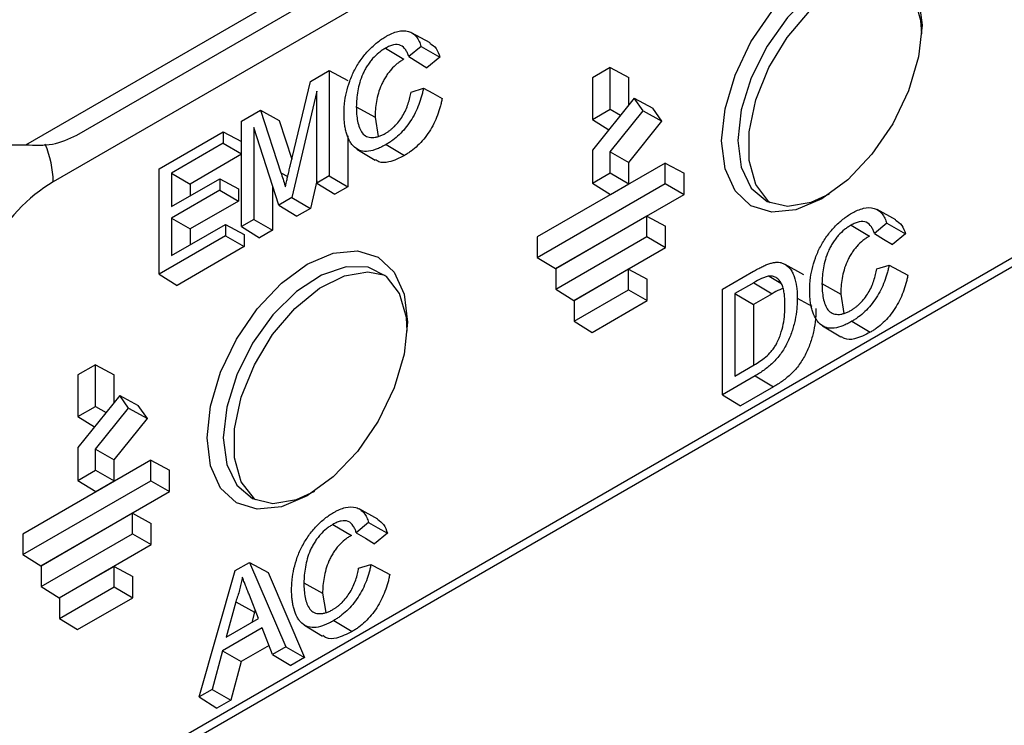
# Model space of a CAD drawing. Header units: millimetres. Extents: x 155473 to 158085, y 111018 to 114514.
# Tile 34 of 181: x 157635 to 157673, y 111226 to 111253. Entities that reach past the tile are written whole.
import ezdxf

# ---------------------------------------------------------------- set-up
doc = ezdxf.new("R2010")
doc.units = ezdxf.units.MM

msp = doc.modelspace()

# ---------------------------------------------------------------- linework, layer by layer
at = {"color": 7, "linetype": 'Continuous', "lineweight": 25}
for p, q in [((157855.343, 111348.653), (157631.225, 111219.272)), ((157855.136, 111348.195), (157631.018, 111218.814)), ((157696.699, 111281.3), (157636.428, 111246.506)), ((157635.372, 111247.93), (157650.943, 111256.919)), ((157637.33, 111248.299), (157652.068, 111256.807)), ((157650.928, 111251.847), (157650.212, 111252.24)), ((157650.579, 111251.715), (157650.105, 111251.324)), ((157649.208, 111251.643), (157649.915, 111251.221)), ((157651.302, 111251.306), (157650.803, 111250.894)), ((157646.325, 111250.369), (157647.047, 111250.786)), ((157647.047, 111250.786), (157647.047, 111246.731)), ((157647.047, 111250.786), (157647.766, 111250.399)), ((157657.857, 111250.902), (157657.175, 111250.508)), ((157657.857, 111249.298), (157657.857, 111250.902)), ((157657.857, 111250.902), (157658.577, 111250.516)), ((157645.545, 111247.113), (157646.325, 111250.369)), ((157657.175, 111250.508), (157657.175, 111248.904)), ((157658.577, 111249.464), (157658.577, 111250.516)), ((157646.573, 111249.991), (157645.608, 111245.901)), ((157646.573, 111246.458), (157646.573, 111249.991)), ((157650.196, 111249.959), (157650.67, 111250.105)), ((157658.785, 111249.722), (157657.175, 111247.72)), ((157659.126, 111249.236), (157658.785, 111249.722)), ((157658.785, 111249.722), (157659.496, 111249.336)), ((157643.672, 111248.837), (157644.401, 111249.258)), ((157644.401, 111249.258), (157645.188, 111246.858)), ((157644.401, 111249.258), (157645.117, 111248.869)), ((157648.089, 111249.393), (157648.809, 111248.992)), ((157657.175, 111248.904), (157657.857, 111249.298)), ((157657.857, 111249.298), (157658.258, 111249.067)), ((157657.857, 111247.659), (157659.126, 111249.236)), ((157659.126, 111249.236), (157659.85, 111248.833)), ((157659.85, 111248.833), (157659.496, 111249.336)), ((157643.672, 111244.783), (157643.672, 111248.837)), ((157645.117, 111248.869), (157645.607, 111247.374)), ((157648.809, 111248.992), (157648.932, 111248.252)), ((157657.175, 111248.904), (157657.811, 111248.511)), ((157658.577, 111247.249), (157659.85, 111248.833)), ((157640.499, 111247.006), (157642.967, 111248.431)), ((157642.967, 111248.431), (157642.967, 111247.988)), ((157642.967, 111248.431), (157643.672, 111248.052)), ((157645.105, 111245.611), (157644.146, 111248.59)), ((157644.146, 111248.59), (157644.146, 111245.057)), ((157647.766, 111248.27), (157647.766, 111246.316)), ((157615.018, 111247.93), (157635.372, 111247.93)), ((157642.967, 111247.988), (157640.973, 111246.837)), ((157642.967, 111247.988), (157643.672, 111247.581)), ((157649.242, 111247.946), (157649.949, 111247.524)), ((157643.672, 111247.564), (157641.692, 111246.421)), ((157648.111, 111247.767), (157648.809, 111247.344)), ((157657.175, 111247.72), (157657.175, 111246.454)), ((157657.857, 111246.848), (157657.857, 111247.659)), ((157657.857, 111247.659), (157658.577, 111247.249)), ((157659.979, 111247.228), (157655.054, 111244.385)), ((157658.577, 111246.433), (157658.577, 111247.249)), ((157659.979, 111246.44), (157659.979, 111247.228)), ((157659.979, 111247.228), (157660.698, 111246.841)), ((157640.499, 111242.952), (157640.499, 111247.006)), ((157640.973, 111246.837), (157640.973, 111245.552)), ((157640.973, 111246.837), (157641.692, 111246.421)), ((157645.188, 111246.858), (157645.451, 111246.713)), ((157657.175, 111246.454), (157657.857, 111246.848)), ((157657.857, 111246.848), (157658.577, 111246.433)), ((157660.698, 111246.024), (157660.698, 111246.841)), ((157640.973, 111245.552), (157642.831, 111246.625)), ((157641.692, 111246.421), (157641.692, 111245.967)), ((157642.831, 111246.625), (157642.831, 111246.182)), ((157642.831, 111246.625), (157643.551, 111246.238)), ((157646.573, 111246.538), (157646.324, 111245.484)), ((157647.047, 111246.731), (157646.573, 111246.458)), ((157646.573, 111246.458), (157647.268, 111246.028)), ((157647.047, 111246.731), (157647.766, 111246.316)), ((157655.054, 111243.597), (157659.979, 111246.44)), ((157657.175, 111246.454), (157657.87, 111246.025)), ((157657.87, 111246.025), (157658.577, 111246.433)), ((157659.979, 111246.44), (157660.698, 111246.024)), ((157642.831, 111246.182), (157640.973, 111245.109)), ((157642.831, 111246.182), (157643.551, 111245.767)), ((157643.551, 111246.238), (157643.551, 111245.767)), ((157644.865, 111246.355), (157644.865, 111244.641)), ((157647.766, 111246.316), (157647.268, 111246.028)), ((157655.749, 111243.167), (157660.698, 111246.024)), ((157643.551, 111245.767), (157641.692, 111244.694)), ((157645.608, 111245.901), (157645.105, 111245.611)), ((157645.608, 111245.901), (157646.324, 111245.484)), ((157645.105, 111245.611), (157645.803, 111245.183)), ((157646.324, 111245.484), (157645.803, 111245.183)), ((157668.846, 111245.044), (157668.13, 111245.437)), ((157640.973, 111245.109), (157640.973, 111243.668)), ((157640.973, 111245.109), (157641.692, 111244.694)), ((157640.973, 111243.668), (157643.058, 111244.871)), ((157643.058, 111244.871), (157643.058, 111244.429)), ((157643.058, 111244.871), (157643.778, 111244.485)), ((157644.146, 111245.057), (157643.672, 111244.783)), ((157644.146, 111245.057), (157644.865, 111244.641)), ((157659.272, 111245.187), (157655.761, 111243.16)), ((157659.272, 111244.398), (157659.272, 111245.187)), ((157659.272, 111245.187), (157659.991, 111244.8)), ((157668.497, 111244.912), (157668.022, 111244.52)), ((157641.692, 111244.694), (157641.692, 111244.083)), ((157643.672, 111244.783), (157644.367, 111244.354)), ((157643.778, 111244.485), (157643.778, 111244.013)), ((157644.865, 111244.641), (157644.367, 111244.354)), ((157659.991, 111243.983), (157659.991, 111244.8)), ((157667.126, 111244.84), (157667.833, 111244.417)), ((157669.22, 111244.502), (157668.721, 111244.091)), ((157643.058, 111244.429), (157640.499, 111242.952)), ((157643.058, 111244.429), (157643.778, 111244.013)), ((157655.054, 111244.385), (157655.054, 111243.597)), ((157655.761, 111242.372), (157659.272, 111244.398)), ((157659.272, 111244.398), (157659.991, 111243.983)), ((157643.778, 111244.013), (157641.194, 111242.522)), ((157656.456, 111241.942), (157659.991, 111243.983)), ((157655.054, 111243.597), (157655.749, 111243.167)), ((157655.761, 111243.16), (157655.761, 111242.372)), ((157658.565, 111243.145), (157656.468, 111241.935)), ((157658.565, 111242.357), (157658.565, 111243.145)), ((157658.565, 111243.145), (157659.284, 111242.758)), ((157662.179, 111242.374), (157663.376, 111243.065)), ((157665.31, 111242.934), (157664.594, 111243.327)), ((157668.114, 111243.156), (157668.588, 111243.302)), ((157640.499, 111242.952), (157641.194, 111242.522)), ((157659.284, 111241.942), (157659.284, 111242.758)), ((157663.382, 111242.626), (157662.653, 111242.205)), ((157663.382, 111242.626), (157664.089, 111242.203)), ((157663.971, 111242.881), (157664.427, 111242.606)), ((157666.007, 111242.59), (157666.727, 111242.188)), ((157655.761, 111242.372), (157656.456, 111241.942)), ((157656.468, 111241.147), (157658.565, 111242.357)), ((157658.565, 111242.357), (157659.284, 111241.942)), ((157662.179, 111238.32), (157662.179, 111242.374)), ((157656.468, 111241.935), (157656.468, 111241.147)), ((157657.163, 111240.717), (157659.284, 111241.942)), ((157662.653, 111242.205), (157662.653, 111239.036)), ((157662.653, 111242.205), (157663.373, 111241.79)), ((157664.089, 111242.203), (157663.373, 111241.79)), ((157665.055, 111242.029), (157665.61, 111241.72)), ((157666.727, 111242.188), (157666.85, 111241.448)), ((157663.373, 111241.79), (157663.373, 111239.451)), ((157656.468, 111241.147), (157657.163, 111240.717)), ((157667.16, 111241.143), (157667.867, 111240.72)), ((157666.028, 111240.964), (157666.727, 111240.54)), ((157638.058, 111239.473), (157637.376, 111239.079)), ((157638.058, 111237.868), (157638.058, 111239.473)), ((157638.058, 111239.473), (157638.778, 111239.086)), ((157662.653, 111239.036), (157663.394, 111239.464)), ((157637.376, 111239.079), (157637.376, 111237.474)), ((157638.778, 111238.034), (157638.778, 111239.086)), ((157663.433, 111239.044), (157662.179, 111238.32)), ((157663.433, 111239.044), (157664.14, 111238.621)), ((157664.14, 111238.621), (157662.874, 111237.89)), ((157638.986, 111238.292), (157637.376, 111236.29)), ((157639.327, 111237.807), (157638.986, 111238.292)), ((157638.986, 111238.292), (157639.697, 111237.906)), ((157662.179, 111238.32), (157662.874, 111237.89)), ((157637.376, 111237.474), (157638.058, 111237.868)), ((157638.058, 111237.868), (157638.459, 111237.637)), ((157638.058, 111236.229), (157639.327, 111237.807)), ((157639.327, 111237.807), (157640.051, 111237.403)), ((157640.051, 111237.403), (157639.697, 111237.906)), ((157637.376, 111237.474), (157638.012, 111237.081)), ((157638.778, 111235.82), (157640.051, 111237.403)), ((157637.376, 111236.29), (157637.376, 111235.025)), ((157638.058, 111235.419), (157638.058, 111236.229)), ((157638.058, 111236.229), (157638.778, 111235.82)), ((157640.18, 111235.798), (157635.255, 111232.955)), ((157638.778, 111235.003), (157638.778, 111235.82)), ((157640.18, 111235.01), (157640.18, 111235.798)), ((157640.18, 111235.798), (157640.899, 111235.411)), ((157637.376, 111235.025), (157638.058, 111235.419)), ((157638.058, 111235.419), (157638.778, 111235.003)), ((157640.899, 111234.595), (157640.899, 111235.411)), ((157635.255, 111232.167), (157640.18, 111235.01)), ((157637.376, 111235.025), (157638.071, 111234.595)), ((157640.18, 111235.01), (157640.899, 111234.595)), ((157638.071, 111234.595), (157638.778, 111235.003)), ((157635.95, 111231.737), (157640.899, 111234.595)), ((157648.911, 111233.536), (157648.195, 111233.929)), ((157639.473, 111233.757), (157635.962, 111231.73)), ((157639.473, 111232.969), (157639.473, 111233.757)), ((157639.473, 111233.757), (157640.192, 111233.37)), ((157640.192, 111232.553), (157640.192, 111233.37)), ((157647.191, 111233.331), (157647.898, 111232.909)), ((157648.562, 111233.404), (157648.087, 111233.012)), ((157635.255, 111232.955), (157635.255, 111232.167)), ((157635.962, 111230.942), (157639.473, 111232.969)), ((157639.473, 111232.969), (157640.192, 111232.553)), ((157649.285, 111232.994), (157648.786, 111232.582)), ((157636.657, 111230.512), (157640.192, 111232.553)), ((157635.255, 111232.167), (157635.95, 111231.737)), ((157635.962, 111231.73), (157635.962, 111230.942)), ((157638.766, 111231.716), (157636.669, 111230.505)), ((157638.766, 111230.927), (157638.766, 111231.716)), ((157638.766, 111231.716), (157639.485, 111231.329)), ((157643.432, 111231.552), (157643.978, 111231.867)), ((157643.978, 111231.867), (157645.372, 111228.617)), ((157643.978, 111231.867), (157644.693, 111231.477)), ((157648.179, 111231.647), (157648.653, 111231.794)), ((157639.485, 111230.512), (157639.485, 111231.329)), ((157642.038, 111226.693), (157643.432, 111231.552)), ((157644.693, 111231.477), (157646.097, 111228.205)), ((157635.962, 111230.942), (157636.657, 111230.512)), ((157636.669, 111229.717), (157638.766, 111230.927)), ((157638.766, 111230.927), (157639.485, 111230.512)), ((157646.072, 111231.081), (157646.792, 111230.68)), ((157636.669, 111230.505), (157636.669, 111229.717)), ((157637.364, 111229.288), (157639.485, 111230.512)), ((157644.326, 111229.712), (157643.977, 111230.603)), ((157646.792, 111230.68), (157646.915, 111229.94)), ((157643.452, 111230.358), (157643.084, 111228.995)), ((157643.452, 111230.358), (157644.171, 111229.951)), ((157636.669, 111229.717), (157637.364, 111229.288)), ((157643.084, 111228.995), (157644.326, 111229.712)), ((157644.171, 111229.951), (157644.066, 111229.562)), ((157644.198, 111230.038), (157644.171, 111229.951)), ((157644.467, 111229.351), (157642.943, 111228.471)), ((157644.869, 111228.327), (157644.467, 111229.351)), ((157646.093, 111229.455), (157646.792, 111229.032)), ((157647.225, 111229.635), (157647.932, 111229.212)), ((157644.733, 111228.674), (157643.659, 111228.054)), ((157645.372, 111228.617), (157644.869, 111228.327)), ((157645.372, 111228.617), (157646.097, 111228.205)), ((157642.943, 111228.471), (157642.541, 111226.983)), ((157642.943, 111228.471), (157643.659, 111228.054)), ((157644.869, 111228.327), (157645.568, 111227.9)), ((157646.097, 111228.205), (157645.568, 111227.9)), ((157643.659, 111228.054), (157643.256, 111226.565)), ((157642.541, 111226.983), (157642.038, 111226.693)), ((157642.038, 111226.693), (157642.727, 111226.26)), ((157642.541, 111226.983), (157643.256, 111226.565)), ((157643.256, 111226.565), (157642.727, 111226.26))]:
    msp.add_line(p, q, dxfattribs=at)
at = {"color": 7, "linetype": 'Continuous', "lineweight": 25, "flags": 128}
for points in [[(157669.847, 111252.195), (157669.814, 111252.713), (157669.554, 111253.634), (157669.053, 111254.296), (157668.349, 111254.649), (157667.494, 111254.667), (157666.55, 111254.349), (157665.589, 111253.718), (157664.681, 111252.821), (157663.894, 111251.725), (157663.286, 111250.511), (157662.902, 111249.269), (157662.771, 111248.091)], [(157664.012, 111245.7), (157663.964, 111245.739), (157663.463, 111246.401), (157663.203, 111247.323), (157663.203, 111248.435), (157663.463, 111249.657), (157663.964, 111250.897), (157664.668, 111252.063), (157665.524, 111253.069), (157666.467, 111253.84), (157667.429, 111254.319), (157668.337, 111254.47), (157668.999, 111254.339)], [(157669.726, 111253.613), (157669.858, 111252.537)], [(157669.858, 111252.537), (157669.726, 111251.308), (157669.341, 111250.012), (157668.728, 111248.736), (157667.93, 111247.568), (157667, 111246.586), (157666.002, 111245.858), (157665.004, 111245.434), (157664.074, 111245.342), (157663.275, 111245.588), (157662.662, 111246.157), (157662.277, 111247.008), (157662.146, 111248.085), (157662.277, 111249.313), (157662.662, 111250.609), (157663.275, 111251.885), (157664.074, 111253.054)], [(157650.579, 111251.715), (157650.94, 111251.51), (157651.302, 111251.306)], [(157650.105, 111251.324), (157650.454, 111251.109), (157650.803, 111250.894)], [(157650.67, 111250.105), (157651.031, 111249.911), (157651.393, 111249.716)], [(157662.771, 111248.091), (157662.902, 111247.065), (157663.286, 111246.266), (157663.894, 111245.754), (157664.681, 111245.567), (157665.589, 111245.718), (157666.293, 111246.039)], [(157668.497, 111244.912), (157668.858, 111244.707), (157669.22, 111244.502)], [(157668.022, 111244.52), (157668.372, 111244.305), (157668.721, 111244.091)], [(157650.059, 111241.107), (157649.927, 111239.879), (157649.542, 111238.582), (157648.929, 111237.307), (157648.131, 111236.138), (157647.201, 111235.156), (157646.203, 111234.428), (157645.205, 111234.004), (157644.275, 111233.912), (157643.476, 111234.159), (157642.863, 111234.727), (157642.478, 111235.578), (157642.347, 111236.655), (157642.478, 111237.883), (157642.863, 111239.18), (157643.476, 111240.456), (157644.275, 111241.624), (157645.205, 111242.606), (157646.203, 111243.334), (157647.201, 111243.758), (157648.131, 111243.85), (157648.929, 111243.604), (157649.542, 111243.035), (157649.927, 111242.184), (157650.059, 111241.107)], [(157650.048, 111240.765), (157650.015, 111241.283), (157649.755, 111242.205), (157649.254, 111242.866), (157648.55, 111243.219), (157647.695, 111243.237), (157646.751, 111242.919), (157645.79, 111242.288), (157644.882, 111241.391), (157644.095, 111240.295), (157643.487, 111239.081), (157643.103, 111237.839), (157642.972, 111236.661)], [(157644.213, 111234.271), (157644.165, 111234.31), (157643.664, 111234.971), (157643.404, 111235.893), (157643.404, 111237.006), (157643.664, 111238.227), (157644.165, 111239.467), (157644.869, 111240.633), (157645.725, 111241.639), (157646.668, 111242.41), (157647.63, 111242.889), (157648.538, 111243.041), (157649.2, 111242.91)], [(157668.588, 111243.302), (157668.949, 111243.107), (157669.31, 111242.913)], [(157642.972, 111236.661), (157643.103, 111235.635), (157643.487, 111234.836), (157644.095, 111234.324), (157644.882, 111234.137), (157645.79, 111234.288), (157646.494, 111234.609)], [(157648.562, 111233.404), (157648.923, 111233.199), (157649.285, 111232.994)], [(157648.087, 111233.012), (157648.437, 111232.797), (157648.786, 111232.582)], [(157648.653, 111231.794), (157649.014, 111231.599), (157649.375, 111231.405)]]:
    msp.add_lwpolyline(points, dxfattribs=at)
at = {"color": 7, "linetype": 'Continuous', "lineweight": 25}
msp.add_arc((157632.391, 111246.405), 4.039, 1.4342, 22.4949, dxfattribs=at)
msp.add_ellipse((157636.536, 111242.423), major_axis=(2.5, 4.33), ratio=0.595062, start_param=0.800391, end_param=2.341029, dxfattribs=at)
for points, knots in [([(157647.616, 111249.117), (157647.617, 111249.183), (157647.618, 111249.249), (157647.624, 111249.383), (157647.629, 111249.451), (157647.652, 111249.658), (157647.675, 111249.799), (157647.741, 111250.086), (157647.783, 111250.232), (157647.863, 111250.45), (157647.892, 111250.523), (157647.955, 111250.667), (157647.99, 111250.739), (157648.1, 111250.95), (157648.184, 111251.086), (157648.368, 111251.342), (157648.468, 111251.462), (157648.624, 111251.627), (157648.677, 111251.679), (157648.786, 111251.778), (157648.84, 111251.826), (157648.951, 111251.914), (157649.007, 111251.955), (157649.119, 111252.031), (157649.175, 111252.066), (157649.232, 111252.1)], [0.0000708, 0.0000708, 0.0000708, 0.0000708, 0.0625, 0.0625, 0.125, 0.125, 0.25, 0.25, 0.375, 0.375, 0.4375, 0.4375, 0.5, 0.5, 0.625, 0.625, 0.75, 0.75, 0.8125, 0.8125, 0.875, 0.875, 0.9375, 0.9375, 0.999915, 0.999915, 0.999915, 0.999915]), ([(157649.232, 111252.1), (157649.271, 111252.121), (157649.309, 111252.142), (157649.385, 111252.181), (157649.423, 111252.199), (157649.537, 111252.247), (157649.612, 111252.273), (157649.832, 111252.327), (157649.97, 111252.326), (157650.153, 111252.272), (157650.21, 111252.246), (157650.313, 111252.175), (157650.359, 111252.131), (157650.44, 111252.03), (157650.476, 111251.972), (157650.535, 111251.849), (157650.558, 111251.783), (157650.579, 111251.715)], [0.0001255, 0.0001255, 0.0001255, 0.0001255, 0.0625, 0.0625, 0.125, 0.125, 0.25, 0.25, 0.5, 0.5, 0.625, 0.625, 0.75, 0.75, 0.875, 0.875, 0.9927177, 0.9927177, 0.9927177, 0.9927177]), ([(157650.105, 111251.324), (157650.09, 111251.368), (157650.074, 111251.413), (157650.036, 111251.499), (157650.014, 111251.541), (157649.938, 111251.657), (157649.874, 111251.718), (157649.715, 111251.788), (157649.62, 111251.792), (157649.469, 111251.761), (157649.417, 111251.744), (157649.313, 111251.7), (157649.26, 111251.672), (157649.208, 111251.643), (157649.208, 111251.643), (157649.208, 111251.643), (157649.208, 111251.643)], [0.0089686, 0.0089686, 0.0089686, 0.0089686, 0.125, 0.125, 0.25, 0.25, 0.5, 0.5, 0.75, 0.75, 0.875, 0.875, 1, 1, 1, 1.000179, 1.000179, 1.000179, 1.000179]), ([(157650.922, 111251.839), (157651.008, 111251.779), (157651.181, 111251.66), (157651.261, 111251.424), (157651.302, 111251.306)], [0, 0, 0, 0, 0.496106, 1, 1, 1, 1]), ([(157649.208, 111251.643), (157649.208, 111251.643), (157649.208, 111251.643), (157649.208, 111251.643), (157649.166, 111251.618), (157649.124, 111251.593), (157649.04, 111251.536), (157648.998, 111251.505), (157648.874, 111251.406), (157648.793, 111251.329), (157648.679, 111251.2), (157648.642, 111251.155), (157648.571, 111251.061), (157648.537, 111251.012), (157648.474, 111250.911), (157648.443, 111250.86), (157648.386, 111250.755), (157648.36, 111250.702), (157648.288, 111250.54), (157648.248, 111250.43), (157648.188, 111250.213), (157648.165, 111250.107), (157648.128, 111249.897), (157648.113, 111249.793), (157648.094, 111249.589), (157648.091, 111249.491), (157648.089, 111249.393), (157648.089, 111249.393), (157648.089, 111249.393), (157648.089, 111249.393)], [-0.000112, -0.000112, -0.000112, -0.000112, 0, 0, 0, 0.0625, 0.0625, 0.125, 0.125, 0.25, 0.25, 0.3125, 0.3125, 0.375, 0.375, 0.4375, 0.4375, 0.5, 0.5, 0.625, 0.625, 0.75, 0.75, 0.875, 0.875, 1, 1, 1, 1.000119, 1.000119, 1.000119, 1.000119]), ([(157649.915, 111251.221), (157649.873, 111251.196), (157649.832, 111251.171), (157649.749, 111251.114), (157649.707, 111251.084), (157649.585, 111250.986), (157649.505, 111250.91), (157649.392, 111250.783), (157649.355, 111250.738), (157649.285, 111250.645), (157649.252, 111250.597), (157649.189, 111250.498), (157649.159, 111250.447), (157649.103, 111250.343), (157649.077, 111250.29), (157649.006, 111250.131), (157648.967, 111250.022), (157648.907, 111249.808), (157648.884, 111249.702), (157648.847, 111249.493), (157648.832, 111249.389), (157648.813, 111249.187), (157648.811, 111249.089), (157648.809, 111248.992)], [0, 0, 0, 0, 0.0625, 0.0625, 0.125, 0.125, 0.25, 0.25, 0.3125, 0.3125, 0.375, 0.375, 0.4375, 0.4375, 0.5, 0.5, 0.625, 0.625, 0.75, 0.75, 0.875, 0.875, 1, 1, 1, 1]), ([(157649.195, 111248.362), (157649.195, 111248.362), (157649.195, 111248.362), (157649.196, 111248.362), (157649.226, 111248.38), (157649.256, 111248.399), (157649.318, 111248.439), (157649.348, 111248.461), (157649.409, 111248.507), (157649.439, 111248.531), (157649.498, 111248.583), (157649.528, 111248.611), (157649.614, 111248.697), (157649.67, 111248.76), (157649.775, 111248.895), (157649.824, 111248.967), (157649.914, 111249.115), (157649.955, 111249.193), (157650.026, 111249.349), (157650.058, 111249.429), (157650.11, 111249.587), (157650.133, 111249.665), (157650.17, 111249.816), (157650.184, 111249.888), (157650.196, 111249.959)], [-0.0001961, -0.0001961, -0.0001961, -0.0001961, 0, 0, 0, 0.0625, 0.0625, 0.125, 0.125, 0.1875, 0.1875, 0.25, 0.25, 0.375, 0.375, 0.5, 0.5, 0.625, 0.625, 0.75, 0.75, 0.875, 0.875, 0.9914552, 0.9914552, 0.9914552, 0.9914552]), ([(157650.67, 111250.105), (157650.66, 111250.057), (157650.65, 111250.009), (157650.627, 111249.908), (157650.613, 111249.854), (157650.568, 111249.693), (157650.533, 111249.584), (157650.451, 111249.368), (157650.404, 111249.26), (157650.299, 111249.049), (157650.239, 111248.946), (157650.046, 111248.649), (157649.897, 111248.468), (157649.658, 111248.242), (157649.576, 111248.173), (157649.451, 111248.081), (157649.41, 111248.051), (157649.326, 111247.997), (157649.284, 111247.972), (157649.242, 111247.946)], [0.0062901, 0.0062901, 0.0062901, 0.0062901, 0.0625, 0.0625, 0.125, 0.125, 0.25, 0.25, 0.375, 0.375, 0.5, 0.5, 0.75, 0.75, 0.875, 0.875, 0.9375, 0.9375, 0.9998897, 0.9998897, 0.9998897, 0.9998897]), ([(157651.393, 111249.716), (157651.382, 111249.663), (157651.371, 111249.61), (157651.346, 111249.502), (157651.332, 111249.448), (157651.286, 111249.285), (157651.251, 111249.176), (157651.168, 111248.958), (157651.121, 111248.85), (157651.015, 111248.637), (157650.954, 111248.533), (157650.76, 111248.233), (157650.609, 111248.05), (157650.368, 111247.821), (157650.285, 111247.752), (157650.16, 111247.659), (157650.118, 111247.63), (157650.034, 111247.575), (157649.991, 111247.549), (157649.949, 111247.524)], [0, 0, 0, 0, 0.0625, 0.0625, 0.125, 0.125, 0.25, 0.25, 0.375, 0.375, 0.5, 0.5, 0.75, 0.75, 0.875, 0.875, 0.9375, 0.9375, 1, 1, 1, 1]), ([(157649.242, 111247.946), (157649.184, 111247.914), (157649.126, 111247.881), (157649.011, 111247.824), (157648.953, 111247.798), (157648.782, 111247.73), (157648.668, 111247.696), (157648.453, 111247.668), (157648.352, 111247.675), (157648.167, 111247.729), (157648.085, 111247.775), (157647.978, 111247.871), (157647.945, 111247.907), (157647.885, 111247.986), (157647.858, 111248.029), (157647.783, 111248.167), (157647.742, 111248.269), (157647.694, 111248.435), (157647.68, 111248.491), (157647.656, 111248.608), (157647.647, 111248.669), (157647.631, 111248.792), (157647.625, 111248.855), (157647.617, 111248.984), (157647.616, 111249.05), (157647.616, 111249.117)], [0.00008, 0.00008, 0.00008, 0.00008, 0.0625, 0.0625, 0.125, 0.125, 0.25, 0.25, 0.375, 0.375, 0.5, 0.5, 0.5625, 0.5625, 0.625, 0.625, 0.75, 0.75, 0.8125, 0.8125, 0.875, 0.875, 0.9375, 0.9375, 0.9999309, 0.9999309, 0.9999309, 0.9999309]), ([(157648.089, 111249.393), (157648.089, 111249.393), (157648.089, 111249.393), (157648.089, 111249.393), (157648.091, 111249.296), (157648.093, 111249.198), (157648.108, 111249.011), (157648.121, 111248.92), (157648.156, 111248.747), (157648.178, 111248.664), (157648.237, 111248.512), (157648.273, 111248.443), (157648.365, 111248.328), (157648.421, 111248.283), (157648.517, 111248.238), (157648.551, 111248.227), (157648.623, 111248.214), (157648.66, 111248.212), (157648.737, 111248.211), (157648.776, 111248.213), (157648.857, 111248.226), (157648.898, 111248.236), (157648.981, 111248.26), (157649.024, 111248.276), (157649.11, 111248.315), (157649.153, 111248.339), (157649.195, 111248.362), (157649.195, 111248.362), (157649.195, 111248.362), (157649.195, 111248.362)], [-0.000117, -0.000117, -0.000117, -0.000117, 0, 0, 0, 0.125, 0.125, 0.25, 0.25, 0.375, 0.375, 0.5, 0.5, 0.625, 0.625, 0.6875, 0.6875, 0.75, 0.75, 0.8125, 0.8125, 0.875, 0.875, 0.9375, 0.9375, 1, 1, 1, 1.00014, 1.00014, 1.00014, 1.00014]), ([(157635.372, 111247.93), (157635.722, 111247.913), (157636.421, 111247.881), (157637.027, 111248.16), (157637.33, 111248.299)], [0, 0, 0, 0, 0.5000511, 1, 1, 1, 1]), ([(157649.949, 111247.524), (157649.744, 111247.421), (157649.394, 111247.246), (157649.002, 111247.229), (157648.864, 111247.333), (157648.822, 111247.365)], [0, 0, 0, 0, 0.49408, 0.844415, 1, 1, 1, 1]), ([(157645.188, 111246.858), (157645.215, 111246.773), (157645.243, 111246.69), (157645.295, 111246.521), (157645.323, 111246.436), (157645.348, 111246.351), (157645.352, 111246.337), (157645.355, 111246.324), (157645.359, 111246.31)], [0.000094, 0.000094, 0.000094, 0.000094, 0.5, 0.5, 1, 1, 1, 1.078235, 1.078235, 1.078235, 1.078235]), ([(157645.359, 111246.31), (157645.363, 111246.328), (157645.367, 111246.346), (157645.371, 111246.364), (157645.385, 111246.426), (157645.399, 111246.489), (157645.427, 111246.613), (157645.442, 111246.676), (157645.471, 111246.801), (157645.485, 111246.863), (157645.515, 111246.988), (157645.53, 111247.05), (157645.545, 111247.113)], [-0.072287, -0.072287, -0.072287, -0.072287, 0, 0, 0, 0.25, 0.25, 0.5, 0.5, 0.75, 0.75, 0.999922, 0.999922, 0.999922, 0.999922]), ([(157665.533, 111242.314), (157665.534, 111242.38), (157665.536, 111242.445), (157665.542, 111242.579), (157665.547, 111242.647), (157665.57, 111242.854), (157665.593, 111242.996), (157665.659, 111243.283), (157665.701, 111243.429), (157665.781, 111243.647), (157665.81, 111243.72), (157665.873, 111243.864), (157665.908, 111243.935), (157666.018, 111244.147), (157666.102, 111244.283), (157666.286, 111244.539), (157666.386, 111244.658), (157666.542, 111244.823), (157666.595, 111244.875), (157666.703, 111244.975), (157666.758, 111245.022), (157666.869, 111245.11), (157666.925, 111245.151), (157667.037, 111245.228), (157667.093, 111245.262), (157667.15, 111245.296)], [0.0000708, 0.0000708, 0.0000708, 0.0000708, 0.0625, 0.0625, 0.125, 0.125, 0.25, 0.25, 0.375, 0.375, 0.4375, 0.4375, 0.5, 0.5, 0.625, 0.625, 0.75, 0.75, 0.8125, 0.8125, 0.875, 0.875, 0.9375, 0.9375, 0.999915, 0.999915, 0.999915, 0.999915]), ([(157667.15, 111245.296), (157667.188, 111245.317), (157667.227, 111245.339), (157667.303, 111245.378), (157667.341, 111245.395), (157667.455, 111245.443), (157667.53, 111245.469), (157667.749, 111245.523), (157667.888, 111245.523), (157668.07, 111245.468), (157668.128, 111245.442), (157668.23, 111245.372), (157668.277, 111245.328), (157668.358, 111245.226), (157668.394, 111245.168), (157668.453, 111245.045), (157668.476, 111244.979), (157668.497, 111244.912)], [0.0001255, 0.0001255, 0.0001255, 0.0001255, 0.0625, 0.0625, 0.125, 0.125, 0.25, 0.25, 0.5, 0.5, 0.625, 0.625, 0.75, 0.75, 0.875, 0.875, 0.9927177, 0.9927177, 0.9927177, 0.9927177]), ([(157668.022, 111244.52), (157668.008, 111244.565), (157667.992, 111244.609), (157667.954, 111244.695), (157667.932, 111244.738), (157667.856, 111244.853), (157667.792, 111244.915), (157667.633, 111244.984), (157667.538, 111244.988), (157667.387, 111244.957), (157667.335, 111244.94), (157667.231, 111244.896), (157667.178, 111244.868), (157667.126, 111244.84), (157667.126, 111244.84), (157667.126, 111244.84), (157667.126, 111244.84)], [0.0089686, 0.0089686, 0.0089686, 0.0089686, 0.125, 0.125, 0.25, 0.25, 0.5, 0.5, 0.75, 0.75, 0.875, 0.875, 1, 1, 1, 1.000179, 1.000179, 1.000179, 1.000179]), ([(157668.84, 111245.035), (157668.926, 111244.976), (157669.099, 111244.856), (157669.179, 111244.621), (157669.22, 111244.502)], [0, 0, 0, 0, 0.496106, 1, 1, 1, 1]), ([(157667.126, 111244.84), (157667.126, 111244.839), (157667.126, 111244.839), (157667.126, 111244.839), (157667.084, 111244.815), (157667.042, 111244.789), (157666.958, 111244.732), (157666.916, 111244.701), (157666.792, 111244.602), (157666.711, 111244.526), (157666.597, 111244.397), (157666.56, 111244.352), (157666.489, 111244.257), (157666.455, 111244.208), (157666.391, 111244.108), (157666.361, 111244.056), (157666.304, 111243.951), (157666.278, 111243.898), (157666.206, 111243.736), (157666.166, 111243.627), (157666.106, 111243.41), (157666.083, 111243.303), (157666.045, 111243.093), (157666.031, 111242.989), (157666.012, 111242.786), (157666.009, 111242.687), (157666.007, 111242.59), (157666.007, 111242.59), (157666.007, 111242.59), (157666.007, 111242.59)], [-0.000112, -0.000112, -0.000112, -0.000112, 0, 0, 0, 0.0625, 0.0625, 0.125, 0.125, 0.25, 0.25, 0.3125, 0.3125, 0.375, 0.375, 0.4375, 0.4375, 0.5, 0.5, 0.625, 0.625, 0.75, 0.75, 0.875, 0.875, 1, 1, 1, 1.000119, 1.000119, 1.000119, 1.000119]), ([(157667.833, 111244.417), (157667.791, 111244.392), (157667.75, 111244.367), (157667.667, 111244.311), (157667.625, 111244.28), (157667.503, 111244.182), (157667.422, 111244.106), (157667.309, 111243.979), (157667.273, 111243.935), (157667.203, 111243.842), (157667.17, 111243.793), (157667.107, 111243.694), (157667.077, 111243.643), (157667.021, 111243.54), (157666.995, 111243.487), (157666.924, 111243.327), (157666.885, 111243.219), (157666.825, 111243.004), (157666.802, 111242.898), (157666.765, 111242.689), (157666.75, 111242.586), (157666.731, 111242.383), (157666.728, 111242.286), (157666.727, 111242.188)], [0, 0, 0, 0, 0.0625, 0.0625, 0.125, 0.125, 0.25, 0.25, 0.3125, 0.3125, 0.375, 0.375, 0.4375, 0.4375, 0.5, 0.5, 0.625, 0.625, 0.75, 0.75, 0.875, 0.875, 1, 1, 1, 1]), ([(157663.376, 111243.065), (157663.428, 111243.095), (157663.48, 111243.125), (157663.585, 111243.182), (157663.637, 111243.209), (157663.741, 111243.261), (157663.793, 111243.285), (157663.896, 111243.331), (157663.947, 111243.349), (157663.998, 111243.365)], [0.0000444, 0.0000444, 0.0000444, 0.0000444, 0.25, 0.25, 0.5, 0.5, 0.75, 0.75, 0.9996171, 0.9996171, 0.9996171, 0.9996171]), ([(157663.998, 111243.365), (157664.044, 111243.378), (157664.091, 111243.391), (157664.181, 111243.408), (157664.225, 111243.413), (157664.311, 111243.414), (157664.353, 111243.411), (157664.432, 111243.396), (157664.469, 111243.383), (157664.507, 111243.37)], [0.0004159, 0.0004159, 0.0004159, 0.0004159, 0.25, 0.25, 0.5, 0.5, 0.75, 0.75, 0.9994679, 0.9994679, 0.9994679, 0.9994679]), ([(157664.507, 111243.37), (157664.532, 111243.359), (157664.556, 111243.348), (157664.603, 111243.322), (157664.626, 111243.307), (157664.691, 111243.258), (157664.731, 111243.222), (157664.803, 111243.135), (157664.835, 111243.087), (157664.891, 111242.981), (157664.916, 111242.925), (157664.981, 111242.745), (157665.009, 111242.612), (157665.038, 111242.401), (157665.045, 111242.329), (157665.054, 111242.181), (157665.055, 111242.106), (157665.055, 111242.029)], [0.0001927, 0.0001927, 0.0001927, 0.0001927, 0.0625, 0.0625, 0.125, 0.125, 0.25, 0.25, 0.375, 0.375, 0.5, 0.5, 0.75, 0.75, 0.875, 0.875, 0.9999052, 0.9999052, 0.9999052, 0.9999052]), ([(157667.113, 111241.558), (157667.113, 111241.558), (157667.113, 111241.558), (157667.113, 111241.559), (157667.144, 111241.577), (157667.174, 111241.595), (157667.236, 111241.636), (157667.266, 111241.658), (157667.327, 111241.704), (157667.357, 111241.728), (157667.416, 111241.78), (157667.446, 111241.808), (157667.532, 111241.894), (157667.588, 111241.956), (157667.693, 111242.092), (157667.742, 111242.163), (157667.832, 111242.312), (157667.872, 111242.389), (157667.944, 111242.546), (157667.976, 111242.625), (157668.028, 111242.783), (157668.051, 111242.862), (157668.088, 111243.013), (157668.101, 111243.085), (157668.114, 111243.156)], [-0.0001961, -0.0001961, -0.0001961, -0.0001961, 0, 0, 0, 0.0625, 0.0625, 0.125, 0.125, 0.1875, 0.1875, 0.25, 0.25, 0.375, 0.375, 0.5, 0.5, 0.625, 0.625, 0.75, 0.75, 0.875, 0.875, 0.9914552, 0.9914552, 0.9914552, 0.9914552]), ([(157668.588, 111243.302), (157668.578, 111243.254), (157668.568, 111243.206), (157668.545, 111243.105), (157668.531, 111243.051), (157668.486, 111242.889), (157668.451, 111242.78), (157668.369, 111242.564), (157668.322, 111242.457), (157668.216, 111242.246), (157668.157, 111242.143), (157667.964, 111241.846), (157667.815, 111241.665), (157667.576, 111241.438), (157667.494, 111241.37), (157667.369, 111241.277), (157667.328, 111241.248), (157667.244, 111241.193), (157667.202, 111241.168), (157667.16, 111241.143)], [0.0062901, 0.0062901, 0.0062901, 0.0062901, 0.0625, 0.0625, 0.125, 0.125, 0.25, 0.25, 0.375, 0.375, 0.5, 0.5, 0.75, 0.75, 0.875, 0.875, 0.9375, 0.9375, 0.9998897, 0.9998897, 0.9998897, 0.9998897]), ([(157663.971, 111242.881), (157663.971, 111242.881), (157663.971, 111242.881), (157663.971, 111242.881), (157663.948, 111242.877), (157663.924, 111242.873), (157663.875, 111242.86), (157663.851, 111242.853), (157663.778, 111242.827), (157663.728, 111242.805), (157663.58, 111242.738), (157663.481, 111242.681), (157663.382, 111242.626), (157663.382, 111242.626), (157663.382, 111242.626), (157663.382, 111242.626)], [-0.000628, -0.000628, -0.000628, -0.000628, 0, 0, 0, 0.125, 0.125, 0.25, 0.25, 0.5, 0.5, 1, 1, 1, 1.000125, 1.000125, 1.000125, 1.000125]), ([(157664.582, 111241.765), (157664.582, 111241.765), (157664.582, 111241.765), (157664.582, 111241.765), (157664.581, 111241.836), (157664.58, 111241.907), (157664.573, 111242.046), (157664.567, 111242.114), (157664.55, 111242.246), (157664.539, 111242.311), (157664.509, 111242.433), (157664.492, 111242.493), (157664.445, 111242.599), (157664.416, 111242.647), (157664.349, 111242.731), (157664.313, 111242.769), (157664.231, 111242.83), (157664.185, 111242.854), (157664.11, 111242.876), (157664.084, 111242.881), (157664.029, 111242.885), (157664, 111242.883), (157663.971, 111242.881), (157663.971, 111242.881), (157663.971, 111242.881), (157663.971, 111242.881)], [-0.000119, -0.000119, -0.000119, -0.000119, 0, 0, 0, 0.125, 0.125, 0.25, 0.25, 0.375, 0.375, 0.5, 0.5, 0.625, 0.625, 0.75, 0.75, 0.875, 0.875, 0.9375, 0.9375, 1, 1, 1, 1.00025, 1.00025, 1.00025, 1.00025]), ([(157666.007, 111242.59), (157666.007, 111242.59), (157666.007, 111242.589), (157666.007, 111242.589), (157666.009, 111242.492), (157666.011, 111242.394), (157666.026, 111242.207), (157666.039, 111242.117), (157666.074, 111241.943), (157666.096, 111241.86), (157666.155, 111241.709), (157666.191, 111241.639), (157666.283, 111241.524), (157666.339, 111241.48), (157666.435, 111241.435), (157666.469, 111241.424), (157666.541, 111241.411), (157666.578, 111241.408), (157666.655, 111241.407), (157666.694, 111241.41), (157666.775, 111241.422), (157666.816, 111241.432), (157666.899, 111241.457), (157666.942, 111241.473), (157667.027, 111241.512), (157667.07, 111241.535), (157667.113, 111241.558), (157667.113, 111241.558), (157667.113, 111241.558), (157667.113, 111241.558)], [-0.000117, -0.000117, -0.000117, -0.000117, 0, 0, 0, 0.125, 0.125, 0.25, 0.25, 0.375, 0.375, 0.5, 0.5, 0.625, 0.625, 0.6875, 0.6875, 0.75, 0.75, 0.8125, 0.8125, 0.875, 0.875, 0.9375, 0.9375, 1, 1, 1, 1.00014, 1.00014, 1.00014, 1.00014]), ([(157669.31, 111242.913), (157669.3, 111242.859), (157669.289, 111242.806), (157669.264, 111242.699), (157669.25, 111242.644), (157669.204, 111242.482), (157669.169, 111242.372), (157669.086, 111242.154), (157669.039, 111242.046), (157668.933, 111241.833), (157668.872, 111241.729), (157668.678, 111241.429), (157668.527, 111241.247), (157668.286, 111241.018), (157668.203, 111240.949), (157668.078, 111240.855), (157668.036, 111240.826), (157667.952, 111240.771), (157667.909, 111240.746), (157667.867, 111240.72)], [0, 0, 0, 0, 0.0625, 0.0625, 0.125, 0.125, 0.25, 0.25, 0.375, 0.375, 0.5, 0.5, 0.75, 0.75, 0.875, 0.875, 0.9375, 0.9375, 1, 1, 1, 1]), ([(157664.491, 111242.404), (157664.454, 111242.389), (157664.322, 111242.336), (157664.187, 111242.259), (157664.089, 111242.203)], [0, 0, 0, 0, 0.273307, 1, 1, 1, 1]), ([(157667.16, 111241.143), (157667.102, 111241.11), (157667.044, 111241.078), (157666.929, 111241.02), (157666.871, 111240.994), (157666.7, 111240.926), (157666.586, 111240.893), (157666.371, 111240.865), (157666.27, 111240.871), (157666.085, 111240.925), (157666.003, 111240.972), (157665.896, 111241.068), (157665.863, 111241.104), (157665.803, 111241.182), (157665.776, 111241.226), (157665.701, 111241.364), (157665.66, 111241.466), (157665.612, 111241.631), (157665.598, 111241.688), (157665.574, 111241.805), (157665.565, 111241.865), (157665.549, 111241.989), (157665.543, 111242.051), (157665.535, 111242.181), (157665.534, 111242.247), (157665.533, 111242.314)], [0.00008, 0.00008, 0.00008, 0.00008, 0.0625, 0.0625, 0.125, 0.125, 0.25, 0.25, 0.375, 0.375, 0.5, 0.5, 0.5625, 0.5625, 0.625, 0.625, 0.75, 0.75, 0.8125, 0.8125, 0.875, 0.875, 0.9375, 0.9375, 0.9999309, 0.9999309, 0.9999309, 0.9999309]), ([(157665.055, 111242.029), (157665.055, 111241.962), (157665.054, 111241.895), (157665.048, 111241.76), (157665.043, 111241.691), (157665.023, 111241.481), (157665.002, 111241.338), (157664.955, 111241.12), (157664.937, 111241.046), (157664.897, 111240.899), (157664.876, 111240.825), (157664.802, 111240.603), (157664.741, 111240.455), (157664.633, 111240.238), (157664.594, 111240.167), (157664.511, 111240.028), (157664.467, 111239.959), (157664.374, 111239.83), (157664.324, 111239.769), (157664.221, 111239.652), (157664.168, 111239.597), (157664.058, 111239.493), (157664.003, 111239.444), (157663.891, 111239.351), (157663.834, 111239.307), (157663.72, 111239.224), (157663.663, 111239.185), (157663.548, 111239.112), (157663.491, 111239.078), (157663.433, 111239.044)], [0.0000547, 0.0000547, 0.0000547, 0.0000547, 0.0625, 0.0625, 0.125, 0.125, 0.25, 0.25, 0.3125, 0.3125, 0.375, 0.375, 0.5, 0.5, 0.5625, 0.5625, 0.625, 0.625, 0.6875, 0.6875, 0.75, 0.75, 0.8125, 0.8125, 0.875, 0.875, 0.9375, 0.9375, 0.9999746, 0.9999746, 0.9999746, 0.9999746]), ([(157665.775, 111241.628), (157665.774, 111241.561), (157665.773, 111241.494), (157665.768, 111241.358), (157665.763, 111241.288), (157665.742, 111241.078), (157665.721, 111240.934), (157665.674, 111240.714), (157665.656, 111240.64), (157665.616, 111240.492), (157665.594, 111240.417), (157665.52, 111240.194), (157665.458, 111240.044), (157665.349, 111239.826), (157665.31, 111239.754), (157665.227, 111239.613), (157665.182, 111239.545), (157665.087, 111239.414), (157665.037, 111239.352), (157664.933, 111239.233), (157664.879, 111239.178), (157664.769, 111239.073), (157664.713, 111239.023), (157664.6, 111238.93), (157664.543, 111238.886), (157664.429, 111238.803), (157664.371, 111238.763), (157664.256, 111238.69), (157664.198, 111238.655), (157664.14, 111238.621)], [0, 0, 0, 0, 0.0625, 0.0625, 0.125, 0.125, 0.25, 0.25, 0.3125, 0.3125, 0.375, 0.375, 0.5, 0.5, 0.5625, 0.5625, 0.625, 0.625, 0.6875, 0.6875, 0.75, 0.75, 0.8125, 0.8125, 0.875, 0.875, 0.9375, 0.9375, 1, 1, 1, 1]), ([(157664.238, 111240.244), (157664.238, 111240.244), (157664.238, 111240.245), (157664.239, 111240.245), (157664.272, 111240.308), (157664.305, 111240.372), (157664.363, 111240.504), (157664.388, 111240.57), (157664.456, 111240.768), (157664.49, 111240.899), (157664.541, 111241.157), (157664.557, 111241.282), (157664.577, 111241.528), (157664.58, 111241.647), (157664.582, 111241.765), (157664.582, 111241.765), (157664.582, 111241.765), (157664.582, 111241.765)], [-0.000444, -0.000444, -0.000444, -0.000444, 0, 0, 0, 0.125, 0.125, 0.25, 0.25, 0.5, 0.5, 0.75, 0.75, 1, 1, 1, 1.000145, 1.000145, 1.000145, 1.000145]), ([(157667.867, 111240.72), (157667.662, 111240.618), (157667.312, 111240.443), (157666.919, 111240.425), (157666.782, 111240.529), (157666.739, 111240.562)], [0, 0, 0, 0, 0.49408, 0.844415, 1, 1, 1, 1]), ([(157663.394, 111239.464), (157663.394, 111239.464), (157663.394, 111239.464), (157663.394, 111239.464), (157663.469, 111239.508), (157663.544, 111239.553), (157663.694, 111239.654), (157663.769, 111239.708), (157663.916, 111239.833), (157663.988, 111239.904), (157664.089, 111240.023), (157664.121, 111240.064), (157664.183, 111240.152), (157664.211, 111240.198), (157664.238, 111240.243), (157664.238, 111240.244), (157664.238, 111240.244), (157664.238, 111240.244)], [-0.000103, -0.000103, -0.000103, -0.000103, 0, 0, 0, 0.25, 0.25, 0.5, 0.5, 0.75, 0.75, 0.875, 0.875, 1, 1, 1, 1.000603, 1.000603, 1.000603, 1.000603]), ([(157647.215, 111233.788), (157647.253, 111233.809), (157647.292, 111233.83), (157647.368, 111233.869), (157647.406, 111233.887), (157647.52, 111233.935), (157647.595, 111233.961), (157647.815, 111234.015), (157647.953, 111234.014), (157648.135, 111233.96), (157648.193, 111233.934), (157648.295, 111233.864), (157648.342, 111233.82), (157648.423, 111233.718), (157648.459, 111233.66), (157648.518, 111233.537), (157648.541, 111233.471), (157648.562, 111233.404)], [0.0001255, 0.0001255, 0.0001255, 0.0001255, 0.0625, 0.0625, 0.125, 0.125, 0.25, 0.25, 0.5, 0.5, 0.625, 0.625, 0.75, 0.75, 0.875, 0.875, 0.9927177, 0.9927177, 0.9927177, 0.9927177]), ([(157645.598, 111230.805), (157645.599, 111230.871), (157645.601, 111230.937), (157645.607, 111231.071), (157645.612, 111231.139), (157645.635, 111231.346), (157645.658, 111231.487), (157645.724, 111231.775), (157645.766, 111231.92), (157645.846, 111232.139), (157645.875, 111232.211), (157645.938, 111232.355), (157645.973, 111232.427), (157646.083, 111232.639), (157646.167, 111232.775), (157646.351, 111233.03), (157646.451, 111233.15), (157646.607, 111233.315), (157646.66, 111233.367), (157646.768, 111233.467), (157646.823, 111233.514), (157646.934, 111233.602), (157646.99, 111233.643), (157647.102, 111233.72), (157647.158, 111233.754), (157647.215, 111233.788)], [0.0000708, 0.0000708, 0.0000708, 0.0000708, 0.0625, 0.0625, 0.125, 0.125, 0.25, 0.25, 0.375, 0.375, 0.4375, 0.4375, 0.5, 0.5, 0.625, 0.625, 0.75, 0.75, 0.8125, 0.8125, 0.875, 0.875, 0.9375, 0.9375, 0.999915, 0.999915, 0.999915, 0.999915]), ([(157648.905, 111233.527), (157648.991, 111233.468), (157649.164, 111233.348), (157649.244, 111233.112), (157649.285, 111232.994)], [0, 0, 0, 0, 0.496106, 1, 1, 1, 1]), ([(157647.191, 111233.331), (157647.191, 111233.331), (157647.191, 111233.331), (157647.191, 111233.331), (157647.149, 111233.306), (157647.107, 111233.281), (157647.023, 111233.224), (157646.981, 111233.193), (157646.857, 111233.094), (157646.776, 111233.017), (157646.662, 111232.889), (157646.625, 111232.843), (157646.554, 111232.749), (157646.52, 111232.7), (157646.456, 111232.6), (157646.426, 111232.548), (157646.369, 111232.443), (157646.343, 111232.39), (157646.271, 111232.228), (157646.231, 111232.118), (157646.171, 111231.902), (157646.148, 111231.795), (157646.11, 111231.585), (157646.096, 111231.481), (157646.077, 111231.277), (157646.074, 111231.179), (157646.072, 111231.082), (157646.072, 111231.082), (157646.072, 111231.081), (157646.072, 111231.081)], [-0.000112, -0.000112, -0.000112, -0.000112, 0, 0, 0, 0.0625, 0.0625, 0.125, 0.125, 0.25, 0.25, 0.3125, 0.3125, 0.375, 0.375, 0.4375, 0.4375, 0.5, 0.5, 0.625, 0.625, 0.75, 0.75, 0.875, 0.875, 1, 1, 1, 1.000119, 1.000119, 1.000119, 1.000119]), ([(157648.087, 111233.012), (157648.073, 111233.057), (157648.057, 111233.101), (157648.019, 111233.187), (157647.997, 111233.229), (157647.921, 111233.345), (157647.857, 111233.406), (157647.698, 111233.476), (157647.603, 111233.48), (157647.452, 111233.449), (157647.4, 111233.432), (157647.296, 111233.388), (157647.243, 111233.36), (157647.191, 111233.331), (157647.191, 111233.331), (157647.191, 111233.331), (157647.191, 111233.331)], [0.0089686, 0.0089686, 0.0089686, 0.0089686, 0.125, 0.125, 0.25, 0.25, 0.5, 0.5, 0.75, 0.75, 0.875, 0.875, 1, 1, 1, 1.000179, 1.000179, 1.000179, 1.000179]), ([(157647.898, 111232.909), (157647.856, 111232.884), (157647.815, 111232.859), (157647.732, 111232.802), (157647.69, 111232.772), (157647.568, 111232.674), (157647.487, 111232.598), (157647.374, 111232.471), (157647.338, 111232.427), (157647.268, 111232.334), (157647.235, 111232.285), (157647.172, 111232.186), (157647.142, 111232.135), (157647.086, 111232.031), (157647.06, 111231.979), (157646.989, 111231.819), (157646.95, 111231.71), (157646.89, 111231.496), (157646.867, 111231.39), (157646.83, 111231.181), (157646.815, 111231.078), (157646.796, 111230.875), (157646.794, 111230.778), (157646.792, 111230.68)], [0, 0, 0, 0, 0.0625, 0.0625, 0.125, 0.125, 0.25, 0.25, 0.3125, 0.3125, 0.375, 0.375, 0.4375, 0.4375, 0.5, 0.5, 0.625, 0.625, 0.75, 0.75, 0.875, 0.875, 1, 1, 1, 1]), ([(157647.178, 111230.05), (157647.178, 111230.05), (157647.178, 111230.05), (157647.178, 111230.05), (157647.209, 111230.069), (157647.239, 111230.087), (157647.301, 111230.127), (157647.331, 111230.149), (157647.392, 111230.195), (157647.422, 111230.22), (157647.481, 111230.272), (157647.511, 111230.299), (157647.597, 111230.386), (157647.653, 111230.448), (157647.758, 111230.583), (157647.807, 111230.655), (157647.897, 111230.804), (157647.938, 111230.881), (157648.009, 111231.037), (157648.041, 111231.117), (157648.093, 111231.275), (157648.116, 111231.354), (157648.153, 111231.505), (157648.167, 111231.577), (157648.179, 111231.647)], [-0.0001961, -0.0001961, -0.0001961, -0.0001961, 0, 0, 0, 0.0625, 0.0625, 0.125, 0.125, 0.1875, 0.1875, 0.25, 0.25, 0.375, 0.375, 0.5, 0.5, 0.625, 0.625, 0.75, 0.75, 0.875, 0.875, 0.9914552, 0.9914552, 0.9914552, 0.9914552]), ([(157648.653, 111231.794), (157648.643, 111231.746), (157648.633, 111231.698), (157648.61, 111231.596), (157648.596, 111231.543), (157648.551, 111231.381), (157648.516, 111231.272), (157648.434, 111231.056), (157648.387, 111230.948), (157648.281, 111230.738), (157648.222, 111230.635), (157648.029, 111230.337), (157647.88, 111230.156), (157647.641, 111229.93), (157647.559, 111229.862), (157647.434, 111229.769), (157647.393, 111229.74), (157647.309, 111229.685), (157647.267, 111229.66), (157647.225, 111229.635)], [0.0062901, 0.0062901, 0.0062901, 0.0062901, 0.0625, 0.0625, 0.125, 0.125, 0.25, 0.25, 0.375, 0.375, 0.5, 0.5, 0.75, 0.75, 0.875, 0.875, 0.9375, 0.9375, 0.9998897, 0.9998897, 0.9998897, 0.9998897]), ([(157643.703, 111231.3), (157643.699, 111231.283), (157643.696, 111231.266), (157643.693, 111231.249), (157643.679, 111231.175), (157643.666, 111231.103), (157643.633, 111230.956), (157643.614, 111230.882), (157643.574, 111230.733), (157643.552, 111230.658), (157643.505, 111230.509), (157643.479, 111230.434), (157643.452, 111230.359), (157643.452, 111230.359), (157643.452, 111230.358), (157643.452, 111230.358)], [-0.058908, -0.058908, -0.058908, -0.058908, 0, 0, 0, 0.25, 0.25, 0.5, 0.5, 0.75, 0.75, 1, 1, 1, 1.000985, 1.000985, 1.000985, 1.000985]), ([(157643.977, 111230.603), (157643.955, 111230.658), (157643.933, 111230.713), (157643.89, 111230.823), (157643.868, 111230.878), (157643.824, 111230.988), (157643.803, 111231.043), (157643.76, 111231.154), (157643.738, 111231.208), (157643.717, 111231.264), (157643.712, 111231.276), (157643.707, 111231.288), (157643.703, 111231.3)], [0.000042, 0.000042, 0.000042, 0.000042, 0.25, 0.25, 0.5, 0.5, 0.75, 0.75, 1, 1, 1, 1.055126, 1.055126, 1.055126, 1.055126]), ([(157649.375, 111231.405), (157649.365, 111231.351), (157649.354, 111231.298), (157649.329, 111231.19), (157649.315, 111231.136), (157649.269, 111230.973), (157649.234, 111230.864), (157649.151, 111230.646), (157649.104, 111230.538), (157648.998, 111230.325), (157648.937, 111230.221), (157648.743, 111229.921), (157648.592, 111229.738), (157648.351, 111229.509), (157648.268, 111229.441), (157648.143, 111229.347), (157648.101, 111229.318), (157648.017, 111229.263), (157647.974, 111229.238), (157647.932, 111229.212)], [0, 0, 0, 0, 0.0625, 0.0625, 0.125, 0.125, 0.25, 0.25, 0.375, 0.375, 0.5, 0.5, 0.75, 0.75, 0.875, 0.875, 0.9375, 0.9375, 1, 1, 1, 1]), ([(157646.072, 111231.081), (157646.072, 111231.081), (157646.072, 111231.081), (157646.072, 111231.081), (157646.074, 111230.984), (157646.076, 111230.886), (157646.091, 111230.699), (157646.104, 111230.609), (157646.139, 111230.435), (157646.161, 111230.352), (157646.22, 111230.201), (157646.256, 111230.131), (157646.348, 111230.016), (157646.404, 111229.971), (157646.5, 111229.927), (157646.534, 111229.916), (157646.606, 111229.903), (157646.643, 111229.9), (157646.72, 111229.899), (157646.759, 111229.901), (157646.84, 111229.914), (157646.881, 111229.924), (157646.964, 111229.948), (157647.007, 111229.965), (157647.092, 111230.004), (157647.136, 111230.027), (157647.178, 111230.05), (157647.178, 111230.05), (157647.178, 111230.05), (157647.178, 111230.05)], [-0.000117, -0.000117, -0.000117, -0.000117, 0, 0, 0, 0.125, 0.125, 0.25, 0.25, 0.375, 0.375, 0.5, 0.5, 0.625, 0.625, 0.6875, 0.6875, 0.75, 0.75, 0.8125, 0.8125, 0.875, 0.875, 0.9375, 0.9375, 1, 1, 1, 1.00014, 1.00014, 1.00014, 1.00014]), ([(157647.225, 111229.635), (157647.167, 111229.602), (157647.109, 111229.57), (157646.994, 111229.512), (157646.936, 111229.486), (157646.765, 111229.418), (157646.651, 111229.384), (157646.436, 111229.356), (157646.335, 111229.363), (157646.15, 111229.417), (157646.068, 111229.463), (157645.961, 111229.56), (157645.928, 111229.596), (157645.868, 111229.674), (157645.841, 111229.718), (157645.766, 111229.855), (157645.725, 111229.958), (157645.677, 111230.123), (157645.663, 111230.18), (157645.639, 111230.296), (157645.63, 111230.357), (157645.614, 111230.48), (157645.608, 111230.543), (157645.6, 111230.672), (157645.599, 111230.739), (157645.598, 111230.805)], [0.00008, 0.00008, 0.00008, 0.00008, 0.0625, 0.0625, 0.125, 0.125, 0.25, 0.25, 0.375, 0.375, 0.5, 0.5, 0.5625, 0.5625, 0.625, 0.625, 0.75, 0.75, 0.8125, 0.8125, 0.875, 0.875, 0.9375, 0.9375, 0.9999309, 0.9999309, 0.9999309, 0.9999309]), ([(157647.932, 111229.212), (157647.727, 111229.11), (157647.377, 111228.934), (157646.984, 111228.917), (157646.847, 111229.021), (157646.804, 111229.053)], [0, 0, 0, 0, 0.49408, 0.844415, 1, 1, 1, 1])]:
    msp.add_open_spline(points, degree=3, knots=knots, dxfattribs=at)

doc.saveas('drawing.dxf')
